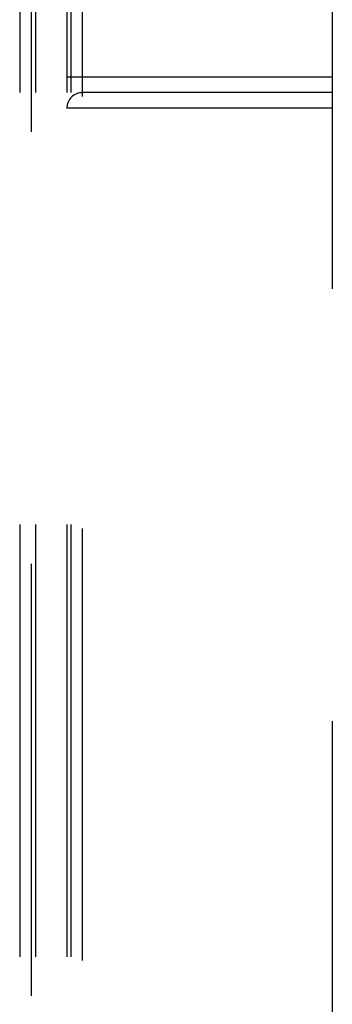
# Model space of a CAD drawing. Header units: inches. Extents: x 0 to 200, y 0 to 129.
# Tile 86 of 256: x 81.147 to 81.942, y 39.69 to 42.196. Entities that reach past the tile are written whole.
import ezdxf

# ---------------------------------------------------------------- set-up
doc = ezdxf.new("R2010")
doc.units = ezdxf.units.IN
doc.header["$LTSCALE"] = 11
doc.header["$MEASUREMENT"] = 0
doc.linetypes.add('HIDDEN', pattern=[0.2, 0.1, -0.1])
doc.layers.add('RIGHTHAND_DOOR_ASSEMBLY', color=7, linetype='CONTINUOUS')

msp = doc.modelspace()

# ---------------------------------------------------------------- linework, layer by layer
at = {"layer": 'RIGHTHAND_DOOR_ASSEMBLY', "color": 8, "linetype": 'HIDDEN'}
for p, q in [((81.1471, 47.5108), (81.1471, 37.5908)), ((81.1771, 37.5108), (81.1771, 47.5108)), ((81.1871, 47.5108), (81.1871, 37.6308)), ((81.2671, 47.5108), (81.2671, 37.6008)), ((81.2771, 47.5108), (81.2771, 37.6308)), ((81.3071, 37.6008), (81.3071, 47.5108)), ((81.9421, 47.0108), (81.9421, 38.0108)), ((81.2671, 42.0508), (81.9421, 42.0508)), ((81.9421, 42.0108), (81.3071, 42.0108)), ((81.9421, 41.9708), (81.2671, 41.9708))]:
    msp.add_line(p, q, dxfattribs=at)
msp.add_arc((81.3071, 41.9708), 0.04, 90, 180, dxfattribs=at)

doc.saveas('drawing.dxf')
